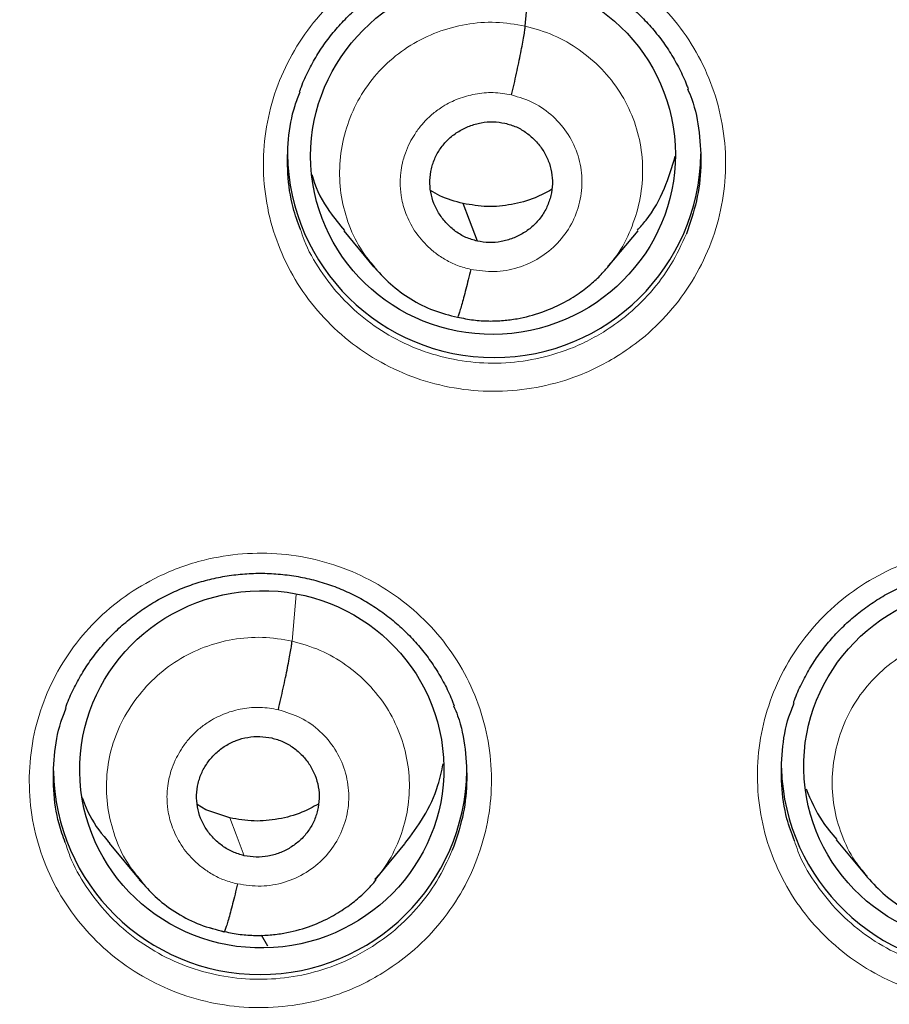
# Model space of a CAD drawing. Header units: millimetres. Extents: x 8 to 2236, y 12 to 2208.
# Tile 70 of 165: x 1092.49 to 1099.64, y 1881.35 to 1889.44. Entities that reach past the tile are written whole.
import ezdxf

# ---------------------------------------------------------------- set-up
doc = ezdxf.new("R2010")
doc.units = ezdxf.units.MM

msp = doc.modelspace()

# ---------------------------------------------------------------- linework, layer by layer
at = {"color": 7, "linetype": 'Continuous', "lineweight": 30}
for p, q in [((1096.6455, 1889.3916), (1096.6793, 1889.77)), ((1095.1522, 1887.7077), (1095.3981, 1887.4125)), ((1097.3276, 1887.4136), (1097.5726, 1887.7091)), ((1097.3317, 1887.4266), (1097.3235, 1887.4174)), ((1094.0183, 1882.9463), (1093.948, 1882.9888)), ((1094.2158, 1882.8785), (1094.0183, 1882.9463)), ((1099.2019, 1882.6975), (1099.4481, 1882.402)), ((1093.2243, 1882.6704), (1093.4778, 1882.3648)), ((1095.4104, 1882.3683), (1095.6556, 1882.6663)), ((1093.4711, 1882.3699), (1093.4926, 1882.3475)), ((1093.4959, 1882.3508), (1093.4823, 1882.3681)), ((1094.1702, 1881.9426), (1094.1657, 1881.9404)), ((1094.5292, 1881.8254), (1094.4754, 1881.9141))]:
    msp.add_line(p, q, dxfattribs=at)
at = {"color": 252, "linetype": 'Continuous', "lineweight": 0}
for p, q in [((1094.7274, 1884.3341), (1094.7617, 1884.7178)), ((1093.5212, 1882.3188), (1093.4959, 1882.3508)), ((1094.1657, 1881.9404), (1094.0589, 1881.9761))]:
    msp.add_line(p, q, dxfattribs=at)
at = {"color": 7, "linetype": 'Continuous', "lineweight": 30, "flags": 128}
msp.add_lwpolyline([(1096.2511, 1887.6231), (1096.1854, 1887.7964), (1096.1339, 1887.9325)], dxfattribs=at)
at = {"color": 252, "linetype": 'Continuous', "lineweight": 0, "flags": 128}
msp.add_lwpolyline([(1094.333, 1882.5683), (1094.2673, 1882.742), (1094.2158, 1882.8785)], dxfattribs=at)
at = {"color": 252, "linetype": 'Continuous', "lineweight": 0}
msp.add_arc((1087.2044, 1876.6927), 25.4508, 358.89483, 180.82004, dxfattribs=at)
at = {"color": 7, "linetype": 'Continuous', "lineweight": 30}
for centre, radius, start, end in [((1096.3893, 1888.3654), 1.7002, 180.83759, 359.16241), ((1094.4644, 1883.2915), 1.7002, 180.83757, 359.16243), ((1100.4509, 1883.3403), 1.7004, 181.77289, 359.15397)]:
    msp.add_arc(centre, radius, start, end, dxfattribs=at)
for centre, major_axis, ratio in [((1096.3802, 1888.3293), (1.4918, 0.1581), 0.982063), ((1094.4784, 1883.2786), (1.4944, 0.097), 0.981131), ((1100.4379, 1883.3089), (1.4986, 0.1076), 0.979023)]:
    msp.add_ellipse(centre, major_axis=major_axis, ratio=ratio, dxfattribs=at)
for points, knots in [([(1134.3308, 1875.3535), (1134.3434, 1875.4957), (1134.3699, 1875.7952), (1134.4051, 1876.2666), (1134.4383, 1876.7827), (1134.4675, 1877.3436), (1134.4915, 1877.9492), (1134.5086, 1878.5996), (1134.5166, 1879.2734), (1134.5148, 1879.9683), (1134.5025, 1880.6819), (1134.4777, 1881.4327), (1134.4392, 1882.2129), (1134.3858, 1883.0096), (1134.3, 1884.0185), (1134.1662, 1885.2308), (1133.9637, 1886.6422), (1133.716, 1888.0417), (1133.4243, 1889.428), (1133.0902, 1890.7999), (1132.7062, 1892.1871), (1132.2705, 1893.5872), (1131.7812, 1894.9975), (1131.2494, 1896.3855), (1130.7173, 1897.6533), (1130.1971, 1898.8017), (1129.7022, 1899.8271), (1129.1944, 1900.8182), (1128.675, 1901.7764), (1128.146, 1902.7013), (1127.6091, 1903.5928), (1127.07, 1904.4453), (1126.5308, 1905.2594), (1125.9931, 1906.0358), (1125.4588, 1906.7755), (1124.9297, 1907.4788), (1124.4074, 1908.1466), (1123.8932, 1908.7799), (1123.3883, 1909.38), (1122.8883, 1909.9541), (1122.3839, 1910.5143), (1121.8623, 1911.0755), (1121.3146, 1911.6453), (1120.7369, 1912.2261), (1120.1238, 1912.8207), (1119.4737, 1913.4278), (1118.7852, 1914.0461), (1118.0611, 1914.6701), (1117.3005, 1915.2982), (1116.5023, 1915.9287), (1115.6652, 1916.5599), (1114.8952, 1917.1132), (1114.195, 1917.5957), (1113.5664, 1918.0139), (1112.8979, 1918.4426), (1112.1884, 1918.8799), (1111.4369, 1919.3241), (1110.6421, 1919.7735), (1109.8279, 1920.2127), (1108.9961, 1920.6404), (1108.1488, 1921.0554), (1107.2622, 1921.4678), (1106.3356, 1921.8756), (1105.3686, 1922.2769), (1104.3767, 1922.6634), (1103.3608, 1923.0336), (1102.3221, 1923.3865), (1101.2453, 1923.7252), (1100.1304, 1924.0477), (1098.9774, 1924.3516), (1097.7867, 1924.6344), (1096.5584, 1924.8935), (1095.3375, 1925.1181), (1094.1274, 1925.3091), (1092.9311, 1925.4678), (1091.7064, 1925.5985), (1090.4542, 1925.6997), (1089.1752, 1925.766), (1088.1417, 1925.798), (1087.535, 1925.7938), (1087.3634, 1925.7927)], [0, 0, 0, 0, 0.005494, 0.011571, 0.018232, 0.025477, 0.033308, 0.041725, 0.050729, 0.059499, 0.068765, 0.078526, 0.088784, 0.099248, 0.109693, 0.128299, 0.146842, 0.165323, 0.183741, 0.202094, 0.22038, 0.23985, 0.259237, 0.278535, 0.297739, 0.31276, 0.327599, 0.342038, 0.35607, 0.369968, 0.383443, 0.396496, 0.409128, 0.421342, 0.433138, 0.444517, 0.455459, 0.465991, 0.476113, 0.485829, 0.495456, 0.505282, 0.515477, 0.526042, 0.536979, 0.548521, 0.560452, 0.572772, 0.585484, 0.598589, 0.612092, 0.625996, 0.635216, 0.644931, 0.655143, 0.665856, 0.677074, 0.688802, 0.701041, 0.712712, 0.724817, 0.737359, 0.750338, 0.763757, 0.777618, 0.791262, 0.80531, 0.819761, 0.834616, 0.849872, 0.865529, 0.881585, 0.898037, 0.913147, 0.928574, 0.944316, 0.960371, 0.976739, 0.993419, 1, 1, 1, 1]), ([(1087.3634, 1921.8866), (1087.4953, 1921.8863), (1087.8791, 1921.8853), (1088.5148, 1921.8742), (1089.2702, 1921.8493), (1090.0251, 1921.8118), (1090.7792, 1921.762), (1091.5324, 1921.6998), (1092.2844, 1921.6253), (1093.035, 1921.5385), (1093.784, 1921.4394), (1094.5313, 1921.328), (1095.2766, 1921.2044), (1096.0196, 1921.0686), (1096.7602, 1920.9206), (1097.4983, 1920.7605), (1098.2335, 1920.5883), (1098.9656, 1920.4041), (1099.6945, 1920.208), (1100.42, 1919.9999), (1101.1418, 1919.7799), (1101.8598, 1919.5482), (1102.5738, 1919.3047), (1103.2835, 1919.0495), (1103.9888, 1918.7828), (1104.6894, 1918.5045), (1105.3852, 1918.2147), (1106.076, 1917.9137), (1106.7615, 1917.6013), (1107.4416, 1917.2777), (1108.1162, 1916.943), (1108.7849, 1916.5973), (1109.4477, 1916.2407), (1110.1043, 1915.8733), (1110.7546, 1915.4952), (1111.3983, 1915.1065), (1112.0354, 1914.7072), (1112.6655, 1914.2976), (1113.2886, 1913.8777), (1113.9045, 1913.4477), (1114.5129, 1913.0076), (1115.1138, 1912.5576), (1115.707, 1912.0978), (1116.2922, 1911.6284), (1116.8694, 1911.1494), (1117.4383, 1910.661), (1117.9989, 1910.1634), (1118.5509, 1909.6567), (1119.0942, 1909.141), (1119.6286, 1908.6164), (1120.1541, 1908.0831), (1120.6704, 1907.5414), (1121.1774, 1906.9912), (1121.675, 1906.4328), (1122.163, 1905.8663), (1122.6413, 1905.2919), (1123.1097, 1904.7097), (1123.5682, 1904.1199), (1124.0166, 1903.5227), (1124.4547, 1902.9183), (1124.8825, 1902.3067), (1125.2999, 1901.6882), (1125.7066, 1901.0629), (1126.1027, 1900.4311), (1126.488, 1899.7928), (1126.8623, 1899.1484), (1127.2256, 1898.4978), (1127.5778, 1897.8415), (1127.9188, 1897.1794), (1128.2484, 1896.5118), (1128.5667, 1895.8389), (1128.8735, 1895.1609), (1129.1686, 1894.478), (1129.4521, 1893.7903), (1129.7239, 1893.0981), (1129.9839, 1892.4015), (1130.2319, 1891.7007), (1130.468, 1890.996), (1130.6921, 1890.2875), (1130.9041, 1889.5754), (1131.1039, 1888.86), (1131.2915, 1888.1413), (1131.4669, 1887.4197), (1131.63, 1886.6953), (1131.7807, 1885.9684), (1131.9191, 1885.2391), (1132.0447, 1884.5075), (1132.1534, 1883.8106), (1132.2142, 1883.3567), (1132.2421, 1883.148)], [0, 0, 0, 0, 0.006061, 0.017637, 0.029213, 0.040789, 0.052365, 0.063941, 0.075517, 0.087093, 0.098669, 0.110245, 0.121821, 0.133397, 0.144973, 0.156549, 0.168125, 0.179701, 0.191277, 0.202853, 0.214429, 0.226006, 0.237582, 0.249158, 0.260734, 0.272311, 0.283887, 0.295464, 0.30704, 0.318617, 0.330193, 0.34177, 0.353346, 0.364923, 0.3765, 0.388076, 0.399653, 0.41123, 0.422807, 0.434384, 0.445961, 0.457538, 0.469115, 0.480692, 0.49227, 0.503847, 0.515424, 0.527002, 0.538579, 0.550157, 0.561734, 0.573312, 0.584889, 0.596467, 0.608045, 0.619623, 0.631201, 0.642779, 0.654357, 0.665935, 0.677513, 0.689091, 0.70067, 0.712248, 0.723826, 0.735405, 0.746983, 0.758562, 0.770141, 0.781719, 0.793298, 0.804877, 0.816456, 0.828035, 0.839614, 0.851193, 0.862772, 0.874351, 0.88593, 0.897509, 0.909088, 0.920667, 0.932247, 0.943826, 0.955405, 0.966985, 0.978564, 0.990143, 1, 1, 1, 1]), ([(1092.4064, 1899.1277), (1092.4965, 1899.107), (1092.7617, 1899.0459), (1093.1998, 1898.9354), (1093.7195, 1898.7921), (1094.2357, 1898.6369), (1094.748, 1898.4699), (1095.2561, 1898.2912), (1095.7599, 1898.1009), (1096.2591, 1897.8991), (1096.7532, 1897.686), (1097.2422, 1897.4615), (1097.7257, 1897.226), (1098.2034, 1896.9794), (1098.6752, 1896.7219), (1099.1407, 1896.4537), (1099.5996, 1896.1749), (1100.0518, 1895.8856), (1100.497, 1895.586), (1100.9349, 1895.2764), (1101.3654, 1894.9568), (1101.7881, 1894.6273), (1102.2028, 1894.2883), (1102.6094, 1893.9399), (1103.0075, 1893.5823), (1103.397, 1893.2156), (1103.7777, 1892.8401), (1104.1493, 1892.456), (1104.5117, 1892.0634), (1104.8647, 1891.6627), (1105.2079, 1891.2539), (1105.5414, 1890.8374), (1105.8648, 1890.4134), (1106.1781, 1889.9821), (1106.481, 1889.5437), (1106.7733, 1889.0984), (1107.055, 1888.6466), (1107.3259, 1888.1885), (1107.5857, 1887.7242), (1107.8344, 1887.2542), (1108.0719, 1886.7785), (1108.2979, 1886.2975), (1108.5124, 1885.8115), (1108.7153, 1885.3207), (1108.9064, 1884.8254), (1109.0857, 1884.3258), (1109.253, 1883.8222), (1109.4083, 1883.315), (1109.5514, 1882.8043), (1109.6823, 1882.2904), (1109.801, 1881.7737), (1109.9073, 1881.2544), (1110.0012, 1880.7328), (1110.0825, 1880.2092), (1110.1517, 1879.6839), (1110.2074, 1879.1571), (1110.2438, 1878.7413), (1110.2574, 1878.5009), (1110.261, 1878.4367)], [0, 0, 0, 0, 0.0093596, 0.027569, 0.0457788, 0.0639889, 0.0821992, 0.1004099, 0.1186208, 0.1368322, 0.1550439, 0.1732559, 0.1914684, 0.2096814, 0.2278948, 0.2461086, 0.264323, 0.2825378, 0.3007532, 0.3189691, 0.3371856, 0.3554026, 0.3736203, 0.3918385, 0.4100573, 0.4282767, 0.4464968, 0.4647174, 0.4829387, 0.5011606, 0.5193832, 0.5376064, 0.5558303, 0.5740547, 0.5922799, 0.6105056, 0.628732, 0.6469589, 0.6651865, 0.6834147, 0.7016434, 0.7198727, 0.7381026, 0.756333, 0.7745639, 0.7927952, 0.8110271, 0.8292594, 0.8474922, 0.8657253, 0.8839588, 0.9021926, 0.9204268, 0.9386612, 0.9568959, 0.9751309, 0.993366, 1, 1, 1, 1]), ([(1094.7896, 1888.8517), (1094.7922, 1888.8599), (1094.8095, 1888.9136), (1094.8529, 1889.0085), (1094.92, 1889.1348), (1094.9989, 1889.2546), (1095.0882, 1889.3683), (1095.1877, 1889.4747), (1095.2964, 1889.5729), (1095.4134, 1889.6617), (1095.5375, 1889.7403), (1095.6675, 1889.8078), (1095.8022, 1889.8636), (1095.9405, 1889.9073), (1096.082, 1889.9391), (1096.2264, 1889.9591), (1096.3729, 1889.9669), (1096.5202, 1889.9625), (1096.6668, 1889.9457), (1096.8112, 1889.9166), (1096.9519, 1889.8755), (1097.0877, 1889.8229), (1097.2172, 1889.7591), (1097.3403, 1889.6847), (1097.4569, 1889.5998), (1097.5666, 1889.5047), (1097.6685, 1889.4002), (1097.7611, 1889.2873), (1097.8437, 1889.1672), (1097.9141, 1889.0408), (1097.961, 1888.9428), (1097.9804, 1888.8859), (1097.9843, 1888.8741)], [0, 0, 0, 0, 0.00632, 0.041366, 0.076052, 0.110854, 0.145931, 0.181229, 0.216675, 0.252177, 0.287611, 0.322893, 0.357965, 0.392726, 0.427437, 0.462447, 0.497698, 0.533111, 0.568594, 0.604025, 0.639322, 0.674434, 0.709235, 0.743807, 0.778716, 0.81395, 0.849416, 0.884992, 0.920522, 0.95586, 0.990904, 1, 1, 1, 1]), ([(1096.5327, 1888.8255), (1096.5396, 1888.8551), (1096.5533, 1888.9143), (1096.5731, 1889.004), (1096.5916, 1889.0907), (1096.6083, 1889.1722), (1096.6225, 1889.2456), (1096.6337, 1889.3079), (1096.6419, 1889.359), (1096.6443, 1889.3807), (1096.6455, 1889.3916)], [0, 0, 0, 0, 0.124215, 0.248988, 0.374245, 0.499642, 0.624965, 0.750262, 0.875348, 1, 1, 1, 1]), ([(1094.7973, 1887.7177), (1094.7751, 1887.7777), (1094.7201, 1887.9262), (1094.686, 1888.1783), (1094.6914, 1888.4607), (1094.729, 1888.6889), (1094.7793, 1888.8143), (1094.7944, 1888.8521)], [0, 0, 0, 0, 0.165072, 0.408466, 0.651861, 0.895286, 1, 1, 1, 1]), ([(1097.9802, 1888.8748), (1097.9919, 1888.8474), (1098.0409, 1888.7334), (1098.0814, 1888.5168), (1098.0958, 1888.2347), (1098.0627, 1887.9518), (1098.001, 1887.7731), (1097.9702, 1887.6837)], [0, 0, 0, 0, 0.073242, 0.304889, 0.536587, 0.768285, 1, 1, 1, 1]), ([(1096.2511, 1887.6231), (1096.2193, 1887.6321), (1096.1558, 1887.6501), (1096.0708, 1887.7014), (1095.9968, 1887.7664), (1095.9363, 1887.8441), (1095.8915, 1887.9311), (1095.8646, 1888.025), (1095.8581, 1888.1223), (1095.871, 1888.2191), (1095.9025, 1888.3116), (1095.9516, 1888.3964), (1096.0176, 1888.4694), (1096.0967, 1888.5286), (1096.1857, 1888.5727), (1096.2812, 1888.5995), (1096.3806, 1888.6094), (1096.4457, 1888.5984), (1096.4783, 1888.593)], [0, 0, 0, 0, 0.0626162, 0.1250962, 0.1877556, 0.2504902, 0.3130558, 0.3753452, 0.4376028, 0.4999962, 0.5623908, 0.624651, 0.6869427, 0.7495091, 0.8122436, 0.8749027, 0.9373829, 1, 1, 1, 1]), ([(1096.4783, 1888.593), (1096.51, 1888.584), (1096.5735, 1888.566), (1096.6585, 1888.5147), (1096.7325, 1888.4497), (1096.793, 1888.372), (1096.8378, 1888.285), (1096.8647, 1888.1911), (1096.8712, 1888.0937), (1096.8583, 1887.997), (1096.8268, 1887.9045), (1096.7777, 1887.8197), (1096.7117, 1887.7467), (1096.6326, 1887.6875), (1096.5436, 1887.6434), (1096.4481, 1887.6166), (1096.3487, 1887.6067), (1096.2836, 1887.6177), (1096.2511, 1887.6231)], [0, 0, 0, 0, 0.062616, 0.125096, 0.187756, 0.25049, 0.313056, 0.375345, 0.437603, 0.499996, 0.562391, 0.624651, 0.686943, 0.749509, 0.812244, 0.874903, 0.937383, 1, 1, 1, 1]), ([(1097.5673, 1887.7136), (1097.5916, 1887.74), (1097.6847, 1887.8412), (1097.7958, 1888.0473), (1097.8518, 1888.2327), (1097.8787, 1888.3217)], [0, 0, 0, 0, 0.155519, 0.594829, 1, 1, 1, 1]), ([(1094.8907, 1888.1722), (1094.8938, 1888.1602), (1094.9225, 1888.0507), (1095.0099, 1887.8902), (1095.116, 1887.7621), (1095.1576, 1887.7118)], [0, 0, 0, 0, 0.0694499, 0.6350599, 1, 1, 1, 1]), ([(1096.1339, 1887.9325), (1096.0685, 1887.9492), (1095.974, 1887.9733), (1095.8922, 1888.0246), (1095.867, 1888.0403)], [0, 0, 0, 0, 0.69198, 1, 1, 1, 1]), ([(1096.8617, 1888.0467), (1096.8171, 1888.0228), (1096.7135, 1887.967), (1096.5338, 1887.9198), (1096.3324, 1887.899), (1096.2001, 1887.9213), (1096.1339, 1887.9325)], [0, 0, 0, 0, 0.201454, 0.467949, 0.733684, 1, 1, 1, 1]), ([(1095.3901, 1887.4227), (1095.437, 1887.3705), (1095.5306, 1887.2663), (1095.7013, 1887.1434), (1095.8875, 1887.0473), (1096.022, 1887.014), (1096.0892, 1886.9973)], [0, 0, 0, 0, 0.2517178, 0.5022824, 0.7514838, 1, 1, 1, 1]), ([(1096.0892, 1886.998), (1096.1325, 1886.9891), (1096.217, 1886.9718), (1096.3432, 1886.9643), (1096.4631, 1886.9684), (1096.6097, 1886.9877), (1096.7745, 1887.0309), (1096.9451, 1887.1049), (1097.0837, 1887.1884), (1097.1921, 1887.2732), (1097.2747, 1887.3515), (1097.3183, 1887.4026), (1097.3376, 1887.4251)], [0, 0, 0, 0, 0.095465, 0.1862, 0.272466, 0.354378, 0.50512, 0.638575, 0.754692, 0.853544, 0.935251, 1, 1, 1, 1]), ([(1096.1966, 1887.3907), (1096.1898, 1887.3619), (1096.1762, 1887.3045), (1096.1565, 1887.2257), (1096.1382, 1887.1555), (1096.1217, 1887.0955), (1096.1075, 1887.0478), (1096.0964, 1887.0137), (1096.0917, 1887.0038), (1096.0896, 1886.9993)], [0, 0, 0, 0, 0.1469807, 0.2929076, 0.4388168, 0.5848991, 0.7309217, 0.8766524, 1, 1, 1, 1]), ([(1092.8645, 1883.7806), (1092.8672, 1883.7889), (1092.8846, 1883.8427), (1092.928, 1883.9375), (1092.9952, 1884.0635), (1093.0741, 1884.1831), (1093.1634, 1884.2965), (1093.2629, 1884.4027), (1093.3717, 1884.5006), (1093.4887, 1884.5892), (1093.6128, 1884.6676), (1093.7428, 1884.7349), (1093.8774, 1884.7904), (1094.0157, 1884.834), (1094.1572, 1884.8656), (1094.3016, 1884.8854), (1094.4482, 1884.8931), (1094.5955, 1884.8886), (1094.742, 1884.8717), (1094.8864, 1884.8426), (1095.0272, 1884.8015), (1095.1629, 1884.7488), (1095.2924, 1884.6851), (1095.4155, 1884.6106), (1095.5321, 1884.5258), (1095.6418, 1884.4309), (1095.7436, 1884.3265), (1095.8362, 1884.2136), (1095.9188, 1884.0937), (1095.9892, 1883.9675), (1096.0363, 1883.8693), (1096.0557, 1883.8121), (1096.0598, 1883.8)], [0, 0, 0, 0, 0.006435, 0.041469, 0.076142, 0.110931, 0.145993, 0.181278, 0.21671, 0.252197, 0.287615, 0.322882, 0.357938, 0.392683, 0.427379, 0.462373, 0.497608, 0.533005, 0.568472, 0.603888, 0.639173, 0.674272, 0.709062, 0.743623, 0.77852, 0.813743, 0.849196, 0.884761, 0.920279, 0.955608, 0.990642, 1, 1, 1, 1]), ([(1098.8509, 1883.8221), (1098.8537, 1883.8308), (1098.8712, 1883.885), (1098.9148, 1883.9802), (1098.982, 1884.1064), (1099.0609, 1884.2261), (1099.1502, 1884.3396), (1099.2497, 1884.446), (1099.3585, 1884.5441), (1099.4755, 1884.6329), (1099.5996, 1884.7115), (1099.7296, 1884.7791), (1099.8642, 1884.8349), (1100.0025, 1884.8787), (1100.144, 1884.9106), (1100.2884, 1884.9307), (1100.4349, 1884.9387), (1100.5822, 1884.9344), (1100.7288, 1884.9178), (1100.8732, 1884.889), (1101.0139, 1884.8482), (1101.1496, 1884.7958), (1101.2791, 1884.7323), (1101.4022, 1884.6581), (1101.5188, 1884.5735), (1101.6286, 1884.4787), (1101.7304, 1884.3745), (1101.8229, 1884.2619), (1101.9055, 1884.1421), (1101.9759, 1884.0161), (1102.0229, 1883.9182), (1102.0422, 1883.8613), (1102.0462, 1883.8495)], [0, 0, 0, 0, 0.006723, 0.041749, 0.076413, 0.111193, 0.146247, 0.181523, 0.216946, 0.252426, 0.287839, 0.323102, 0.358156, 0.392899, 0.427594, 0.462588, 0.497822, 0.533218, 0.568686, 0.604102, 0.639387, 0.674488, 0.709279, 0.743841, 0.778739, 0.813962, 0.849415, 0.884979, 0.920496, 0.955822, 0.990854, 1, 1, 1, 1]), ([(1094.6146, 1883.7688), (1094.6215, 1883.7983), (1094.6352, 1883.8574), (1094.655, 1883.9469), (1094.6736, 1884.0336), (1094.6902, 1884.115), (1094.7044, 1884.1883), (1094.7156, 1884.2505), (1094.7238, 1884.3015), (1094.7262, 1884.3233), (1094.7274, 1884.3341)], [0, 0, 0, 0, 0.124467, 0.249316, 0.374517, 0.499779, 0.624946, 0.75013, 0.875205, 1, 1, 1, 1]), ([(1098.8591, 1882.691), (1098.8368, 1882.7511), (1098.7818, 1882.8994), (1098.7477, 1883.1511), (1098.7532, 1883.433), (1098.7907, 1883.6604), (1098.8408, 1883.7853), (1098.8557, 1883.8226)], [0, 0, 0, 0, 0.165678, 0.409224, 0.652771, 0.896381, 1, 1, 1, 1]), ([(1092.8625, 1882.6777), (1092.844, 1882.7283), (1092.793, 1882.8673), (1092.7612, 1883.1093), (1092.7665, 1883.391), (1092.8041, 1883.6186), (1092.8543, 1883.7436), (1092.8694, 1883.7811)], [0, 0, 0, 0, 0.143048, 0.39302, 0.642993, 0.892987, 1, 1, 1, 1]), ([(1096.0557, 1883.8008), (1096.0673, 1883.7736), (1096.1162, 1883.6599), (1096.1565, 1883.4438), (1096.1708, 1883.1622), (1096.1377, 1882.8799), (1096.076, 1882.7016), (1096.0451, 1882.6124)], [0, 0, 0, 0, 0.072867, 0.304627, 0.536413, 0.768198, 1, 1, 1, 1]), ([(1094.333, 1882.5683), (1094.3013, 1882.5775), (1094.238, 1882.5959), (1094.1529, 1882.647), (1094.0786, 1882.7115), (1094.0177, 1882.7887), (1093.9725, 1882.8755), (1093.946, 1882.9695), (1093.9394, 1883.0668), (1093.952, 1883.1636), (1093.9837, 1883.2564), (1094.0338, 1883.3409), (1094.0994, 1883.4146), (1094.1779, 1883.4749), (1094.2668, 1883.5191), (1094.3628, 1883.5445), (1094.4623, 1883.5527), (1094.5275, 1883.542), (1094.5602, 1883.5366)], [0, 0, 0, 0, 0.0624533, 0.1249138, 0.1875175, 0.2501058, 0.3124969, 0.3747523, 0.4371283, 0.4995934, 0.562031, 0.6245293, 0.6871495, 0.7497508, 0.8122501, 0.874787, 0.9373876, 1, 1, 1, 1]), ([(1094.5602, 1883.5366), (1094.5919, 1883.5276), (1094.6554, 1883.5097), (1094.7404, 1883.4584), (1094.8144, 1883.3935), (1094.8749, 1883.3159), (1094.9197, 1883.2289), (1094.9466, 1883.1351), (1094.9531, 1883.038), (1094.9402, 1882.9414), (1094.9088, 1882.849), (1094.8596, 1882.7644), (1094.7936, 1882.6915), (1094.7145, 1882.6324), (1094.6255, 1882.5884), (1094.53, 1882.5617), (1094.4306, 1882.5519), (1094.3655, 1882.5628), (1094.333, 1882.5683)], [0, 0, 0, 0, 0.062617, 0.125098, 0.187758, 0.250493, 0.313058, 0.375347, 0.437605, 0.499998, 0.562392, 0.624651, 0.686941, 0.749507, 0.812242, 0.874902, 0.937383, 1, 1, 1, 1]), ([(1095.6545, 1882.6672), (1095.7084, 1882.7392), (1095.8196, 1882.8875), (1095.926, 1883.1126), (1095.9581, 1883.2651), (1095.9706, 1883.3247)], [0, 0, 0, 0, 0.364814, 0.751689, 1, 1, 1, 1]), ([(1098.9542, 1883.118), (1098.9936, 1883.0267), (1099.0586, 1882.876), (1099.1653, 1882.751), (1099.2074, 1882.7017)], [0, 0, 0, 0, 0.605445, 1, 1, 1, 1]), ([(1093.0018, 1883.0474), (1093.0123, 1883.0184), (1093.054, 1882.9033), (1093.1326, 1882.7757), (1093.2119, 1882.6906), (1093.2278, 1882.6735)], [0, 0, 0, 0, 0.212485, 0.842062, 1, 1, 1, 1]), ([(1094.9438, 1882.9923), (1094.8991, 1882.9683), (1094.7955, 1882.9127), (1094.6157, 1882.8656), (1094.4143, 1882.8449), (1094.282, 1882.8673), (1094.2158, 1882.8785)], [0, 0, 0, 0, 0.201655, 0.468085, 0.733754, 1, 1, 1, 1]), ([(1094.1712, 1881.9443), (1094.2144, 1881.9354), (1094.2989, 1881.9181), (1094.4251, 1881.9105), (1094.5451, 1881.9146), (1094.6917, 1881.9337), (1094.8566, 1881.9769), (1095.0274, 1882.0507), (1095.1661, 1882.1343), (1095.2746, 1882.2191), (1095.3573, 1882.2975), (1095.4011, 1882.3487), (1095.4204, 1882.3713)], [0, 0, 0, 0, 0.09541, 0.186101, 0.272331, 0.354215, 0.504923, 0.63837, 0.754502, 0.853395, 0.935165, 1, 1, 1, 1]), ([(1099.4398, 1882.4124), (1099.4868, 1882.3602), (1099.5805, 1882.2558), (1099.7514, 1882.1329), (1099.938, 1882.0368), (1100.0728, 1882.0036), (1100.1401, 1881.987)], [0, 0, 0, 0, 0.251692, 0.502245, 0.751453, 1, 1, 1, 1]), ([(1093.4926, 1882.3475), (1093.5328, 1882.3031), (1093.6197, 1882.2066), (1093.7827, 1882.0902), (1093.969, 1881.9937), (1094.1038, 1881.9603), (1094.1711, 1881.9436)], [0, 0, 0, 0, 0.222794, 0.483003, 0.741837, 1, 1, 1, 1]), ([(1094.2785, 1882.3362), (1094.2717, 1882.3075), (1094.258, 1882.2501), (1094.2384, 1882.1715), (1094.2201, 1882.1015), (1094.2036, 1882.0416), (1094.1894, 1881.994), (1094.1783, 1881.96), (1094.1736, 1881.9501), (1094.1715, 1881.9456)], [0, 0, 0, 0, 0.146662, 0.292486, 0.438453, 0.584688, 0.730891, 0.876758, 1, 1, 1, 1])]:
    msp.add_open_spline(points, degree=3, knots=knots, dxfattribs=at)
at = {"color": 252, "linetype": 'Continuous', "lineweight": 0}
for points, knots in [([(1087.3634, 1925.7789), (1088.7552, 1925.7439), (1091.5388, 1925.6741), (1095.6816, 1925.1104), (1099.7592, 1924.2154), (1103.7397, 1922.9631), (1107.5921, 1921.3722), (1111.286, 1919.4527), (1114.7927, 1917.2203), (1118.0846, 1914.6924), (1121.1359, 1911.8887), (1123.9228, 1908.8311), (1126.4235, 1905.5438), (1128.6183, 1902.0523), (1130.4901, 1898.384), (1132.0244, 1894.5676), (1133.2081, 1890.6331), (1134.0364, 1886.611), (1134.4861, 1882.534), (1134.6036, 1878.8224), (1134.4071, 1876.49), (1134.3254, 1875.5196)], [0, 0, 0, 0, 0.05344, 0.10688, 0.16032, 0.21376, 0.267199, 0.320639, 0.374079, 0.427519, 0.480959, 0.534399, 0.587839, 0.641279, 0.694719, 0.748159, 0.801598, 0.855038, 0.908478, 0.961918, 1, 1, 1, 1]), ([(1097.3967, 1886.6734), (1097.4657, 1886.7196), (1097.6232, 1886.825), (1097.8351, 1887.033), (1098.0253, 1887.2888), (1098.1678, 1887.5735), (1098.261, 1887.8771), (1098.3, 1888.1919), (1098.2859, 1888.5085), (1098.2169, 1888.8179), (1098.0973, 1889.1118), (1097.9282, 1889.381), (1097.7164, 1889.6189), (1097.4663, 1889.8175), (1097.1863, 1889.9728), (1096.8834, 1890.0784), (1096.5668, 1890.1336), (1096.2452, 1890.1345), (1095.9674, 1890.0896), (1095.7377, 1890.0192), (1095.5165, 1889.9258), (1095.2753, 1889.7821), (1095.0307, 1889.5754), (1094.8256, 1889.3306), (1094.6641, 1889.0561), (1094.5526, 1888.7584), (1094.4923, 1888.4469), (1094.4871, 1888.1299), (1094.5349, 1887.8166), (1094.6365, 1887.5161), (1094.7869, 1887.2364), (1094.9838, 1886.9863), (1095.2199, 1886.7717), (1095.4898, 1886.6001), (1095.7848, 1886.4747), (1096.0975, 1886.401), (1096.4182, 1886.379), (1096.7384, 1886.4112), (1097.0083, 1886.4847), (1097.2275, 1886.5759), (1097.3403, 1886.6409), (1097.3967, 1886.6734)], [0, 0, 0, 0, 0.0209255, 0.047778, 0.0746306, 0.101486, 0.1283414, 0.1551952, 0.1820491, 0.2088976, 0.2357461, 0.2625879, 0.2894297, 0.3162663, 0.3431029, 0.3699381, 0.3967733, 0.4236116, 0.4504499, 0.4672083, 0.4839667, 0.5108212, 0.5376757, 0.5645302, 0.5913846, 0.61824, 0.6450954, 0.6719479, 0.6988004, 0.7256468, 0.7524932, 0.7793331, 0.806173, 0.8330087, 0.8598444, 0.8866801, 0.9135159, 0.9403558, 0.9671958, 0.9835979, 1, 1, 1, 1]), ([(1095.4077, 1887.4091), (1095.3722, 1887.4512), (1095.2845, 1887.5552), (1095.1907, 1887.7521), (1095.1258, 1887.9851), (1095.1115, 1888.2272), (1095.1441, 1888.4673), (1095.2217, 1888.6974), (1095.3424, 1888.9088), (1095.504, 1889.092), (1095.6988, 1889.2406), (1095.9197, 1889.3486), (1096.1571, 1889.412), (1096.4035, 1889.433), (1096.5648, 1889.4054), (1096.6455, 1889.3916)], [0, 0, 0, 0, 0.053677, 0.132554, 0.211363, 0.29013, 0.369002, 0.447875, 0.526644, 0.605454, 0.68433, 0.763217, 0.842132, 0.921012, 1, 1, 1, 1]), ([(1096.6455, 1889.3916), (1096.7243, 1889.3695), (1096.8817, 1889.3255), (1097.0941, 1889.2014), (1097.2795, 1889.0429), (1097.4303, 1888.8513), (1097.5395, 1888.6343), (1097.6033, 1888.4004), (1097.6177, 1888.1586), (1097.5857, 1887.918), (1097.5059, 1887.6897), (1097.4195, 1887.5224), (1097.3482, 1887.4447), (1097.3317, 1887.4266)], [0, 0, 0, 0, 0.097221, 0.194312, 0.291444, 0.388541, 0.485626, 0.582629, 0.679579, 0.776658, 0.873738, 0.970691, 1, 1, 1, 1]), ([(1096.1966, 1887.3907), (1096.1599, 1887.4002), (1096.0884, 1887.4189), (1095.9912, 1887.4664), (1095.9061, 1887.523), (1095.8118, 1887.6057), (1095.722, 1887.7185), (1095.6549, 1887.8595), (1095.6224, 1887.9902), (1095.6153, 1888.0888), (1095.6184, 1888.157), (1095.6231, 1888.2002), (1095.6293, 1888.2379), (1095.6356, 1888.2678), (1095.6449, 1888.3039), (1095.6623, 1888.3583), (1095.6929, 1888.429), (1095.7373, 1888.5064), (1095.7803, 1888.5649), (1095.8205, 1888.6103), (1095.8519, 1888.6419), (1095.887, 1888.6731), (1095.926, 1888.7033), (1095.9928, 1888.7479), (1096.0939, 1888.798), (1096.2335, 1888.8369), (1096.383, 1888.8513), (1096.4823, 1888.8342), (1096.5327, 1888.8255)], [0, 0, 0, 0, 0.048433, 0.094439, 0.138178, 0.179676, 0.255739, 0.322746, 0.380717, 0.429576, 0.450612, 0.46939, 0.485912, 0.500175, 0.509016, 0.534318, 0.574074, 0.608593, 0.649452, 0.667565, 0.686678, 0.706793, 0.727916, 0.750059, 0.809889, 0.871474, 0.934777, 1, 1, 1, 1]), ([(1096.5327, 1888.8255), (1096.5951, 1888.8064), (1096.7199, 1888.7683), (1096.8799, 1888.6531), (1097.0056, 1888.5043), (1097.0873, 1888.3274), (1097.1199, 1888.136), (1097.1009, 1887.9425), (1097.0318, 1887.7604), (1096.9173, 1887.6019), (1096.7651, 1887.4778), (1096.5857, 1887.3976), (1096.3905, 1887.3623), (1096.2612, 1887.3812), (1096.1966, 1887.3907)], [0, 0, 0, 0, 0.083335, 0.166662, 0.249996, 0.33333, 0.416667, 0.500002, 0.583334, 0.666668, 0.750003, 0.833338, 0.916665, 1, 1, 1, 1]), ([(1097.2879, 1886.8752), (1097.2374, 1886.8461), (1097.1365, 1886.788), (1096.9405, 1886.7063), (1096.699, 1886.6405), (1096.4127, 1886.6115), (1096.1257, 1886.6311), (1095.8461, 1886.697), (1095.5822, 1886.8091), (1095.3409, 1886.9626), (1095.1291, 1887.1544), (1094.9555, 1887.379), (1094.844, 1887.5701), (1094.8064, 1887.6888), (1094.7973, 1887.7177)], [0, 0, 0, 0, 0.057962, 0.115925, 0.210775, 0.305624, 0.400451, 0.495278, 0.590106, 0.684935, 0.779778, 0.874621, 0.969488, 1, 1, 1, 1]), ([(1097.9702, 1887.6837), (1097.9308, 1887.5976), (1097.8521, 1887.4253), (1097.6794, 1887.1973), (1097.4905, 1887.011), (1097.3496, 1886.9166), (1097.2879, 1886.8752)], [0, 0, 0, 0, 0.264621, 0.529215, 0.79381, 1, 1, 1, 1]), ([(1095.4732, 1881.604), (1095.5414, 1881.6496), (1095.698, 1881.7544), (1095.9092, 1881.9612), (1096.0995, 1882.2165), (1096.242, 1882.5006), (1096.3353, 1882.8036), (1096.3744, 1883.1178), (1096.3605, 1883.4339), (1096.2916, 1883.7429), (1096.1721, 1884.0364), (1096.0031, 1884.3053), (1095.7914, 1884.5431), (1095.5414, 1884.7416), (1095.2615, 1884.8969), (1094.9585, 1885.0027), (1094.6419, 1885.0581), (1094.3203, 1885.0592), (1094.0423, 1885.0147), (1093.8125, 1884.9446), (1093.5913, 1884.8514), (1093.3501, 1884.7081), (1093.1055, 1884.502), (1092.9004, 1884.2578), (1092.7388, 1883.9838), (1092.6272, 1883.6867), (1092.5669, 1883.3758), (1092.5616, 1883.0594), (1092.6092, 1882.7465), (1092.7107, 1882.4465), (1092.861, 1882.167), (1093.0577, 1881.9171), (1093.2937, 1881.7026), (1093.5636, 1881.531), (1093.8586, 1881.4055), (1094.1713, 1881.3316), (1094.4921, 1881.3094), (1094.8123, 1881.3413), (1095.0827, 1881.4145), (1095.3028, 1881.5059), (1095.4164, 1881.5713), (1095.4732, 1881.604)], [0, 0, 0, 0, 0.020689, 0.047539, 0.074388, 0.101238, 0.128087, 0.154935, 0.181783, 0.208628, 0.235473, 0.262316, 0.289158, 0.315999, 0.34284, 0.369681, 0.396523, 0.423367, 0.45021, 0.466975, 0.483741, 0.51059, 0.53744, 0.564289, 0.591139, 0.617988, 0.644837, 0.671684, 0.698531, 0.725375, 0.75222, 0.779061, 0.805903, 0.832744, 0.859585, 0.886427, 0.913269, 0.940114, 0.966958, 0.983479, 1, 1, 1, 1]), ([(1101.4592, 1881.6498), (1101.5283, 1881.696), (1101.6859, 1881.8015), (1101.8979, 1882.0095), (1102.0882, 1882.2651), (1102.2307, 1882.5495), (1102.3239, 1882.8528), (1102.363, 1883.1671), (1102.349, 1883.4831), (1102.2801, 1883.792), (1102.1605, 1884.0852), (1101.9915, 1884.3537), (1101.7799, 1884.5911), (1101.5298, 1884.7891), (1101.25, 1884.9439), (1100.9471, 1885.0492), (1100.6305, 1885.104), (1100.3088, 1885.1046), (1100.0309, 1885.0595), (1099.801, 1884.989), (1099.5797, 1884.8955), (1099.3385, 1884.7517), (1099.0939, 1884.5451), (1098.8888, 1884.3004), (1098.7272, 1884.0261), (1098.6157, 1883.7288), (1098.5554, 1883.4177), (1098.5501, 1883.1013), (1098.5978, 1882.7885), (1098.6993, 1882.4887), (1098.8496, 1882.2096), (1099.0464, 1881.9601), (1099.2823, 1881.746), (1099.5522, 1881.575), (1099.8472, 1881.45), (1100.1598, 1881.3767), (1100.4806, 1881.355), (1100.8008, 1881.3875), (1101.0708, 1881.4611), (1101.29, 1881.5524), (1101.4028, 1881.6173), (1101.4592, 1881.6498)], [0, 0, 0, 0, 0.020951, 0.047806, 0.074662, 0.101514, 0.128366, 0.155213, 0.182059, 0.208899, 0.235739, 0.262574, 0.28941, 0.316246, 0.343081, 0.369922, 0.396762, 0.423608, 0.450455, 0.467227, 0.484, 0.510854, 0.537707, 0.564561, 0.591415, 0.618266, 0.645116, 0.671961, 0.698805, 0.725643, 0.752481, 0.779316, 0.806151, 0.832988, 0.859825, 0.886667, 0.913509, 0.940358, 0.967206, 0.983603, 1, 1, 1, 1]), ([(1099.4576, 1882.3988), (1099.4225, 1882.4403), (1099.3352, 1882.5435), (1099.2417, 1882.7395), (1099.1767, 1882.9721), (1099.1625, 1883.2138), (1099.195, 1883.4536), (1099.2726, 1883.6835), (1099.3934, 1883.8947), (1099.555, 1884.0778), (1099.7498, 1884.2264), (1099.9707, 1884.3345), (1100.2081, 1884.3981), (1100.4545, 1884.4194), (1100.6157, 1884.392), (1100.6964, 1884.3783)], [0, 0, 0, 0, 0.053099, 0.132024, 0.210881, 0.289696, 0.368617, 0.447538, 0.526355, 0.605213, 0.684138, 0.763072, 0.842035, 0.920965, 1, 1, 1, 1]), ([(1093.4823, 1882.3681), (1093.4498, 1882.4065), (1093.3654, 1882.5064), (1093.2744, 1882.6988), (1093.21, 1882.931), (1093.1935, 1883.172), (1093.2245, 1883.4114), (1093.3049, 1883.6397), (1093.4286, 1883.8487), (1093.5897, 1884.0317), (1093.7828, 1884.1815), (1094.0026, 1884.2902), (1094.2396, 1884.3531), (1094.4855, 1884.3738), (1094.6467, 1884.3473), (1094.7274, 1884.3341)], [0, 0, 0, 0, 0.049296, 0.12843, 0.207646, 0.286845, 0.365893, 0.444971, 0.524288, 0.603681, 0.682916, 0.762039, 0.841294, 0.920638, 1, 1, 1, 1]), ([(1094.7274, 1884.3341), (1094.8058, 1884.3115), (1094.9627, 1884.2662), (1095.1746, 1884.1417), (1095.3599, 1883.9836), (1095.5109, 1883.793), (1095.6197, 1883.5765), (1095.6828, 1883.3433), (1095.6996, 1883.1027), (1095.6691, 1882.8628), (1095.5866, 1882.6362), (1095.4973, 1882.4706), (1095.4258, 1882.3926), (1095.409, 1882.3742)], [0, 0, 0, 0, 0.097139, 0.194349, 0.291571, 0.388591, 0.485466, 0.58244, 0.679395, 0.776164, 0.872969, 0.970068, 1, 1, 1, 1]), ([(1094.2785, 1882.3362), (1094.2416, 1882.3459), (1094.1696, 1882.3646), (1094.0719, 1882.4127), (1093.9864, 1882.4697), (1093.8919, 1882.5529), (1093.8023, 1882.6663), (1093.7357, 1882.8077), (1093.7039, 1882.9381), (1093.6972, 1883.0361), (1093.7005, 1883.1037), (1093.7052, 1883.1462), (1093.7114, 1883.1831), (1093.7175, 1883.2123), (1093.7266, 1883.2477), (1093.7438, 1883.3015), (1093.7742, 1883.3719), (1093.8184, 1883.4493), (1093.8614, 1883.508), (1093.9017, 1883.5535), (1093.9332, 1883.5852), (1093.9685, 1883.6165), (1094.0077, 1883.6469), (1094.0756, 1883.6921), (1094.1783, 1883.7426), (1094.3192, 1883.781), (1094.4676, 1883.7943), (1094.5654, 1883.7774), (1094.6146, 1883.7688)], [0, 0, 0, 0, 0.048773, 0.095073, 0.139062, 0.180765, 0.257099, 0.324197, 0.382076, 0.430662, 0.451494, 0.470023, 0.48625, 0.500172, 0.508715, 0.533731, 0.57339, 0.607951, 0.648938, 0.667126, 0.686327, 0.706543, 0.727781, 0.750052, 0.811354, 0.873432, 0.936248, 1, 1, 1, 1]), ([(1094.6146, 1883.7688), (1094.677, 1883.7497), (1094.8019, 1883.7117), (1094.9618, 1883.5965), (1095.0875, 1883.4478), (1095.1692, 1883.2712), (1095.2018, 1883.08), (1095.1828, 1882.8869), (1095.1137, 1882.705), (1094.9992, 1882.5468), (1094.847, 1882.4229), (1094.6676, 1882.3428), (1094.4724, 1882.3078), (1094.3431, 1882.3267), (1094.2785, 1882.3362)], [0, 0, 0, 0, 0.083337, 0.166671, 0.250005, 0.333339, 0.416672, 0.500004, 0.583333, 0.666667, 0.750001, 0.833337, 0.916667, 1, 1, 1, 1]), ([(1101.3492, 1881.8532), (1101.2987, 1881.8241), (1101.1978, 1881.766), (1101.0018, 1881.6842), (1100.7602, 1881.6182), (1100.4738, 1881.5891), (1100.1869, 1881.6083), (1099.9073, 1881.6738), (1099.6434, 1881.7855), (1099.4022, 1881.9385), (1099.1905, 1882.1297), (1099.017, 1882.3537), (1098.9057, 1882.5442), (1098.8681, 1882.6624), (1098.8591, 1882.691)], [0, 0, 0, 0, 0.057955, 0.115909, 0.21081, 0.30571, 0.400578, 0.495445, 0.590296, 0.685147, 0.77999, 0.874834, 0.969688, 1, 1, 1, 1]), ([(1095.3647, 1881.8073), (1095.3139, 1881.778), (1095.2123, 1881.7195), (1095.0155, 1881.6377), (1094.7736, 1881.5721), (1094.4872, 1881.5435), (1094.2002, 1881.5633), (1093.9206, 1881.6294), (1093.6567, 1881.7416), (1093.4154, 1881.895), (1093.2038, 1882.0867), (1093.0299, 1882.311), (1092.9146, 1882.5111), (1092.8745, 1882.6393), (1092.8625, 1882.6777)], [0, 0, 0, 0, 0.057745, 0.115491, 0.20932, 0.30315, 0.396967, 0.490784, 0.584598, 0.678413, 0.77223, 0.866047, 0.959873, 1, 1, 1, 1]), ([(1096.0451, 1882.6124), (1096.0057, 1882.5265), (1095.9269, 1882.3546), (1095.7542, 1882.1272), (1095.5659, 1881.9419), (1095.4257, 1881.8481), (1095.3647, 1881.8073)], [0, 0, 0, 0, 0.265212, 0.530423, 0.795634, 1, 1, 1, 1])]:
    msp.add_open_spline(points, degree=3, knots=knots, dxfattribs=at)

doc.saveas('drawing.dxf')
